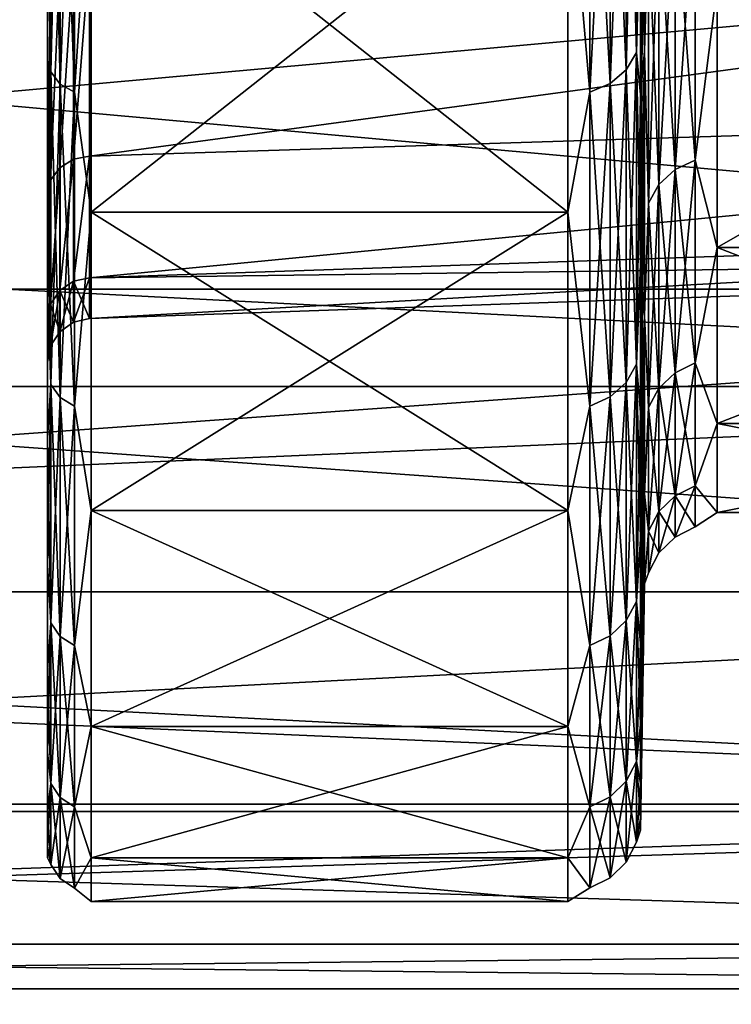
# Model space of a CAD drawing. Header units: metres. Extents: x 59 to 135, y -85 to 87.
# Tile 23 of 210: x 97.05 to 99.5, y -21.05 to -17.67. Entities that reach past the tile are written whole.
import ezdxf

# ---------------------------------------------------------------- set-up
doc = ezdxf.new("R2010")
doc.units = ezdxf.units.M
doc.layers.add('solid_21_404_502_XXX', color=7, linetype='CONTINUOUS')

msp = doc.modelspace()

# ---------------------------------------------------------------- linework, layer by layer
at = {"layer": 'solid_21_404_502_XXX'}
for points in [[(99.139984, -16.523031, -12.300941), (99.175987, -16.468044, -12.260004), (99.175987, -17.779991, -10.265284)], [(99.139984, -17.839359, 10.29956), (99.175987, -17.779991, 10.265284), (99.175987, -16.468044, 12.260004)], [(99.139984, -16.523031, 12.300941), (99.139984, -17.839359, 10.29956), (99.175987, -16.468044, 12.260004)], [(99.175987, -17.779991, -10.265284), (99.175987, -16.468044, -12.260004), (99.189285, -17.270189, -10.959996)], [(99.175987, -16.468044, 12.260004), (99.175987, -17.779991, 10.265284), (99.189285, -16.547928, 12.022773)], [(99.084732, -16.566544, -12.333335), (99.139984, -16.523031, -12.300941), (99.139984, -17.839359, -10.29956)], [(99.084732, -17.886339, 10.326683), (99.139984, -17.839359, 10.29956), (99.139984, -16.523031, 12.300941)], [(99.084732, -16.566544, 12.333335), (99.084732, -17.886339, 10.326683), (99.139984, -16.523031, 12.300941)], [(99.139984, -17.839359, -10.29956), (99.139984, -16.523031, -12.300941), (99.175987, -17.779991, -10.265284)], [(97.161369, -16.529589, 12.305822), (97.150002, -17.348888, 11.014459), (97.161369, -17.846439, 10.303647)], [(97.161369, -17.846439, -10.303647), (97.150002, -16.622854, -12.082316), (97.161369, -16.529589, -12.305822)], [(97.161369, -16.529589, -12.305822), (97.193893, -16.568676, -12.334923), (97.193893, -17.888641, -10.328012)], [(97.161369, -17.846439, -10.303647), (97.161369, -16.529589, -12.305822), (97.193893, -17.888641, -10.328012)], [(97.161369, -16.529589, 12.305822), (97.161369, -17.846439, 10.303647), (97.193893, -16.568676, 12.334923)], [(99.175987, -17.779991, 10.265284), (99.189285, -17.270189, 10.959996), (99.189285, -16.547928, 12.022773)], [(97.161369, -17.846439, 10.303647), (97.193893, -17.888641, 10.328012), (97.193893, -16.568676, 12.334923)], [(97.193893, -16.568676, -12.334923), (97.242599, -16.594791, -12.354364), (97.242599, -17.916838, -10.344291)], [(97.193893, -17.888641, -10.328012), (97.193893, -16.568676, -12.334923), (97.242599, -17.916838, -10.344291)], [(97.193893, -16.568676, 12.334923), (97.193893, -17.888641, 10.328012), (97.242599, -16.594791, 12.354364)], [(99.015526, -16.594408, -12.354078), (99.084732, -16.566544, -12.333335), (99.084732, -17.886339, -10.326683)], [(99.015526, -17.916424, 10.344051), (99.084732, -17.886339, 10.326683), (99.084732, -16.566544, 12.333335)], [(99.015526, -16.594408, 12.354078), (99.015526, -17.916424, 10.344051), (99.084732, -16.566544, 12.333335)], [(99.084732, -17.886339, -10.326683), (99.084732, -16.566544, -12.333335), (99.139984, -17.839359, -10.29956)], [(99.189285, -18.507662, 8.709044), (99.203407, -17.775904, 8.364705), (99.203407, -16.58736, 10.526659)], [(99.189285, -17.924295, 9.853965), (99.189285, -18.507662, 8.709044), (99.203407, -16.58736, 10.526659)], [(99.189285, -17.270189, 10.959996), (99.189285, -17.924295, 9.853965), (99.203407, -16.58736, 10.526659)], [(99.189285, -17.270189, -10.959996), (99.203407, -16.58736, -10.526659), (99.203407, -17.775904, -8.364705)], [(99.216705, -17.327873, 9.094369), (99.203407, -16.58736, 10.526659), (99.203407, -17.775904, 8.364705)], [(99.216705, -17.327873, -9.094369), (99.203407, -17.775904, -8.364705), (99.203407, -16.58736, -10.526659)], [(97.161369, -17.846439, -10.303647), (97.150002, -17.348888, -11.014459), (97.150002, -16.622854, -12.082316)], [(97.193893, -17.888641, 10.328012), (97.242599, -17.916838, 10.344291), (97.242599, -16.594791, 12.354364)], [(97.242599, -17.916838, -10.344291), (97.242599, -16.594791, -12.354364), (97.300003, -17.035767, -11.758941)], [(97.242599, -16.594791, 12.354364), (97.242599, -17.916838, 10.344291), (97.300003, -17.035767, 11.758941)], [(99.015526, -16.594408, 12.354078), (98.939323, -17.035767, 11.758941), (99.015526, -17.916424, 10.344051)], [(99.015526, -17.916424, -10.344051), (98.939323, -17.035767, -11.758941), (99.015526, -16.594408, -12.354078)], [(99.015526, -17.916424, -10.344051), (99.015526, -16.594408, -12.354078), (99.084732, -17.886339, -10.326683)], [(97.242599, -17.916838, -10.344291), (97.300003, -17.035767, -11.758941), (97.300003, -18.328939, -9.61977)], [(97.242599, -17.916838, 10.344291), (97.300003, -18.328939, 9.61977), (97.300003, -17.035767, 11.758941)], [(97.300003, -18.328939, 9.61977), (98.939323, -18.328939, 9.61977), (98.939323, -17.035767, 11.758941)], [(97.300003, -17.035767, 11.758941), (97.300003, -18.328939, 9.61977), (98.939323, -17.035767, 11.758941)], [(97.300003, -17.035767, -11.758941), (98.939323, -17.035767, -11.758941), (98.939323, -18.328939, -9.61977)], [(97.300003, -18.328939, -9.61977), (97.300003, -17.035767, -11.758941), (98.939323, -18.328939, -9.61977)], [(99.015526, -17.916424, 10.344051), (98.939323, -17.035767, 11.758941), (98.939323, -18.328939, 9.61977)], [(99.015526, -17.916424, -10.344051), (98.939323, -18.328939, -9.61977), (98.939323, -17.035767, -11.758941)], [(99.307961, -17.219139, -9.037302), (99.377167, -17.188381, -9.021158), (99.377167, -18.150438, -6.883554)], [(99.307961, -18.182919, 6.895872), (99.377167, -18.150438, 6.883554), (99.377167, -17.188381, 9.021158)], [(99.307961, -17.219139, 9.037302), (99.307961, -18.182919, 6.895872), (99.377167, -17.188381, 9.021158)], [(99.377167, -18.150438, -6.883554), (99.377167, -17.188381, -9.021158), (99.453369, -17.553644, -8.260118)], [(99.377167, -17.188381, 9.021158), (99.377167, -18.150438, 6.883554), (99.453369, -17.553644, 8.260118)], [(103.5, -17.215748, 15.251822), (70.300003, -17.215731, 15.251806), (70.300003, -18.928629, 13.065489)], [(103.5, -18.928629, -13.065489), (70.300003, -18.928629, -13.065489), (70.300003, -17.215731, -15.251806)], [(103.5, -17.215748, -15.251822), (103.5, -18.928629, -13.065489), (70.300003, -17.215731, -15.251806)], [(103.5, -18.928629, 13.065489), (103.5, -17.215748, 15.251822), (70.300003, -18.928629, 13.065489)], [(99.252708, -17.267174, -9.062511), (99.307961, -17.219139, -9.037302), (99.307961, -18.182919, -6.895872)], [(99.252708, -18.233641, 6.915108), (99.307961, -18.182919, 6.895872), (99.307961, -17.219139, 9.037302)], [(99.252708, -17.267174, 9.062511), (99.252708, -18.233641, 6.915108), (99.307961, -17.219139, 9.037302)], [(99.307961, -18.182919, -6.895872), (99.307961, -17.219139, -9.037302), (99.377167, -18.150438, -6.883554)], [(99.216705, -17.327873, -9.094369), (99.252708, -17.267174, -9.062511), (99.252708, -18.233641, -6.915108)], [(99.216705, -18.297739, 6.939417), (99.252708, -18.233641, 6.915108), (99.252708, -17.267174, 9.062511)], [(99.216705, -17.327873, 9.094369), (99.216705, -18.297739, 6.939417), (99.252708, -17.267174, 9.062511)], [(99.252708, -18.233641, -6.915108), (99.252708, -17.267174, -9.062511), (99.307961, -18.182919, -6.895872)], [(89.5, -18.594372, -9.75955), (104, -18.594372, -9.75955), (104, -17.282795, -11.929121)], [(89.5, -17.282795, -11.929121), (89.5, -18.594372, -9.75955), (104, -17.282795, -11.929121)], [(89.5, -17.282795, 11.929121), (104, -17.282795, 11.929121), (104, -18.594372, 9.75955)], [(89.5, -18.594372, 9.75955), (89.5, -17.282795, 11.929121), (104, -18.594372, 9.75955)], [(103.703323, -17.269327, 6.553916), (97.294762, -18.136253, 4.536216), (97.294762, -17.445744, 6.719149)], [(103.703323, -17.269327, 6.553916), (103.703323, -17.933739, 4.423176), (97.294762, -18.136253, 4.536216)], [(103.703323, -17.269329, -6.55391), (97.294762, -17.445745, -6.719144), (97.294762, -18.136255, -4.53621)], [(103.703323, -17.933741, -4.423169), (103.703323, -17.269329, -6.55391), (97.294762, -18.136255, -4.53621)], [(99.175987, -17.779991, -10.265284), (99.189285, -17.270189, -10.959996), (99.189285, -17.924295, -9.853965)], [(99.175987, -17.779991, 10.265284), (99.189285, -17.924295, 9.853965), (99.189285, -17.270189, 10.959996)], [(99.189285, -17.924295, -9.853965), (99.189285, -17.270189, -10.959996), (99.203407, -17.775904, -8.364705)], [(99.216705, -17.327873, 9.094369), (99.203407, -17.775904, 8.364705), (99.216705, -18.297739, 6.939417)], [(99.216705, -18.297739, -6.939417), (99.203407, -17.775904, -8.364705), (99.216705, -17.327873, -9.094369)], [(99.216705, -18.297739, -6.939417), (99.216705, -17.327873, -9.094369), (99.252708, -18.233641, -6.915108)], [(97.150002, -17.558281, 6.843628), (97.150002, -18.006601, 9.902764), (97.150002, -17.348888, 11.014459)], [(97.161369, -17.846439, 10.303647), (97.150002, -17.348888, 11.014459), (97.150002, -18.006601, 9.902764)], [(97.150002, -17.558821, -6.842244), (97.150002, -17.348888, -11.014459), (97.150002, -18.006601, -9.902764)], [(97.161369, -17.846439, -10.303647), (97.150002, -18.006601, -9.902764), (97.150002, -17.348888, -11.014459)], [(97.23909, -17.454416, 6.732329), (97.192131, -18.176291, 4.564338), (97.192131, -17.478878, 6.760146)], [(97.23909, -17.454416, 6.732329), (97.23909, -18.147215, 4.545269), (97.192131, -18.176291, 4.564338)], [(97.23909, -17.454418, -6.732322), (97.192131, -17.478882, -6.760138), (97.192131, -18.176292, -4.56433)], [(97.23909, -18.147217, -4.545261), (97.23909, -17.454418, -6.732322), (97.192131, -18.176292, -4.56433)], [(97.23909, -18.147215, 4.545269), (97.294762, -17.445744, 6.719149), (97.294762, -18.136253, 4.536216)], [(97.23909, -17.454416, 6.732329), (97.294762, -17.445744, 6.719149), (97.23909, -18.147215, 4.545269)], [(97.23909, -18.147217, -4.545261), (97.294762, -18.136255, -4.53621), (97.294762, -17.445745, -6.719144)], [(97.23909, -18.147217, -4.545261), (97.294762, -17.445745, -6.719144), (97.23909, -17.454418, -6.732322)], [(97.192131, -17.478878, 6.760146), (97.160919, -18.219189, 4.59079), (97.160919, -17.515451, 6.798757)], [(97.192131, -17.478878, 6.760146), (97.192131, -18.176291, 4.564338), (97.160919, -18.219189, 4.59079)], [(97.192131, -17.478882, -6.760138), (97.160919, -17.515444, -6.798776), (97.160919, -18.219183, -4.590809)], [(97.192131, -18.176292, -4.56433), (97.192131, -17.478882, -6.760138), (97.160919, -18.219183, -4.590809)], [(97.160919, -17.515444, -6.798776), (97.150002, -17.558821, -6.842244), (97.150002, -18.26965, -4.620347)], [(97.160919, -18.219183, -4.590809), (97.160919, -17.515444, -6.798776), (97.150002, -18.26965, -4.620347)], [(97.160919, -17.515451, 6.798757), (97.150002, -18.269295, 4.621754), (97.150002, -17.558281, 6.843628)], [(97.160919, -17.515451, 6.798757), (97.160919, -18.219189, 4.59079), (97.150002, -18.269295, 4.621754)], [(97.150002, -17.558281, 6.843628), (97.150002, -18.269295, 4.621754), (97.150002, -18.006601, 9.902764)], [(97.150002, -18.26965, -4.620347), (97.150002, -17.558821, -6.842244), (97.150002, -18.006601, -9.902764)], [(99.377167, -18.150438, -6.883554), (99.453369, -17.553644, -8.260118), (99.453369, -18.450497, -5.99493)], [(99.377167, -18.150438, 6.883554), (99.453369, -18.450497, 5.99493), (99.453369, -17.553644, 8.260118)], [(101.016632, -18.450497, -5.99493), (99.453369, -18.450497, -5.99493), (99.453369, -17.553644, -8.260118)], [(101.016632, -17.553644, -8.260118), (101.016632, -18.450497, -5.99493), (99.453369, -17.553644, -8.260118)], [(101.016632, -17.553644, 8.260118), (99.453369, -17.553644, 8.260118), (99.453369, -18.450497, 5.99493)], [(101.016632, -18.450497, 5.99493), (101.016632, -17.553644, 8.260118), (99.453369, -18.450497, 5.99493)], [(99.189285, -19.453255, 6.320746), (99.203407, -18.684111, 6.070836), (99.203407, -17.775904, 8.364705)], [(99.189285, -19.017986, 7.529753), (99.189285, -19.453255, 6.320746), (99.203407, -17.775904, 8.364705)], [(99.189285, -18.507662, 8.709044), (99.189285, -19.017986, 7.529753), (99.203407, -17.775904, 8.364705)], [(99.189285, -18.507662, -8.709044), (99.203407, -17.775904, -8.364705), (99.203407, -18.684111, -6.070836)], [(99.189285, -18.507662, -8.709044), (99.189285, -17.924295, -9.853965), (99.203407, -17.775904, -8.364705)], [(99.216705, -18.297739, 6.939417), (99.203407, -17.775904, 8.364705), (99.203407, -18.684111, 6.070836)], [(99.216705, -18.297739, -6.939417), (99.203407, -18.684111, -6.070836), (99.203407, -17.775904, -8.364705)], [(99.139984, -17.839359, -10.29956), (99.175987, -17.779991, -10.265284), (99.175987, -18.851498, -8.131742)], [(99.139984, -18.914442, 8.158894), (99.175987, -18.851498, 8.131742), (99.175987, -17.779991, 10.265284)], [(99.139984, -17.839359, 10.29956), (99.139984, -18.914442, 8.158894), (99.175987, -17.779991, 10.265284)], [(99.175987, -17.779991, -10.265284), (99.189285, -17.924295, -9.853965), (99.189285, -18.507662, -8.709044)], [(99.175987, -18.851498, -8.131742), (99.175987, -17.779991, -10.265284), (99.189285, -18.507662, -8.709044)], [(99.175987, -17.779991, 10.265284), (99.175987, -18.851498, 8.131742), (99.189285, -17.924295, 9.853965)], [(99.084732, -17.886339, -10.326683), (99.139984, -17.839359, -10.29956), (99.139984, -18.914442, -8.158894)], [(99.084732, -18.964252, 8.18038), (99.139984, -18.914442, 8.158894), (99.139984, -17.839359, 10.29956)], [(99.084732, -17.886339, 10.326683), (99.084732, -18.964252, 8.18038), (99.139984, -17.839359, 10.29956)], [(99.139984, -18.914442, -8.158894), (99.139984, -17.839359, -10.29956), (99.175987, -18.851498, -8.131742)], [(97.161369, -17.846439, 10.303647), (97.150002, -18.006601, 9.902764), (97.150002, -18.59304, 8.752178)], [(97.161369, -17.846439, 10.303647), (97.150002, -18.59304, 8.752178), (97.161369, -18.921949, 8.162132)], [(97.161369, -18.921949, -8.162132), (97.150002, -18.006601, -9.902764), (97.161369, -17.846439, -10.303647)], [(97.161369, -17.846439, -10.303647), (97.193893, -17.888641, -10.328012), (97.193893, -18.966694, -8.181434)], [(97.161369, -18.921949, -8.162132), (97.161369, -17.846439, -10.303647), (97.193893, -18.966694, -8.181434)], [(97.161369, -17.846439, 10.303647), (97.161369, -18.921949, 8.162132), (97.193893, -17.888641, 10.328012)], [(97.161369, -18.921949, 8.162132), (97.193893, -18.966694, 8.181434), (97.193893, -17.888641, 10.328012)], [(97.193893, -17.888641, -10.328012), (97.242599, -17.916838, -10.344291), (97.242599, -18.99659, -8.194328)], [(97.193893, -18.966694, -8.181434), (97.193893, -17.888641, -10.328012), (97.242599, -18.99659, -8.194328)], [(97.193893, -17.888641, 10.328012), (97.193893, -18.966694, 8.181434), (97.242599, -17.916838, 10.344291)], [(99.015526, -17.916424, -10.344051), (99.084732, -17.886339, -10.326683), (99.084732, -18.964252, -8.18038)], [(99.015526, -18.996149, 8.194139), (99.084732, -18.964252, 8.18038), (99.084732, -17.886339, 10.326683)], [(99.015526, -17.916424, 10.344051), (99.015526, -18.996149, 8.194139), (99.084732, -17.886339, 10.326683)], [(99.084732, -18.964252, -8.18038), (99.084732, -17.886339, -10.326683), (99.139984, -18.914442, -8.158894)], [(97.193893, -18.966694, 8.181434), (97.242599, -18.99659, 8.194328), (97.242599, -17.916838, 10.344291)], [(97.242599, -18.99659, -8.194328), (97.242599, -17.916838, -10.344291), (97.300003, -18.328939, -9.61977)], [(97.242599, -17.916838, 10.344291), (97.242599, -18.99659, 8.194328), (97.300003, -18.328939, 9.61977)], [(103.703323, -17.933739, 4.423176), (97.294762, -18.554747, 2.285247), (97.294762, -18.136253, 4.536216)], [(103.703323, -17.933739, 4.423176), (103.703323, -18.336308, 2.227854), (97.294762, -18.554747, 2.285247)], [(103.703323, -17.933741, -4.423169), (97.294762, -18.136255, -4.53621), (97.294762, -18.554747, -2.285241)], [(103.703323, -18.336308, -2.227846), (103.703323, -17.933741, -4.423169), (97.294762, -18.554747, -2.285241)], [(99.015526, -17.916424, 10.344051), (98.939323, -18.328939, 9.61977), (99.015526, -18.996149, 8.194139)], [(99.015526, -18.996149, -8.194139), (98.939323, -18.328939, -9.61977), (99.015526, -17.916424, -10.344051)], [(99.015526, -18.996149, -8.194139), (99.015526, -17.916424, -10.344051), (99.084732, -18.964252, -8.18038)], [(99.175987, -18.851498, 8.131742), (99.189285, -18.507662, 8.709044), (99.189285, -17.924295, 9.853965)], [(97.150002, -18.269295, 4.621754), (97.150002, -18.59304, 8.752178), (97.150002, -18.006601, 9.902764)], [(97.150002, -18.26965, -4.620347), (97.150002, -18.006601, -9.902764), (97.150002, -18.59304, -8.752178)], [(97.161369, -18.921949, -8.162132), (97.150002, -18.59304, -8.752178), (97.150002, -18.006601, -9.902764)], [(97.23909, -18.147215, 4.545269), (97.192131, -18.599001, 2.299548), (97.192131, -18.176291, 4.564338)], [(97.23909, -18.147215, 4.545269), (97.23909, -18.567106, 2.289854), (97.192131, -18.599001, 2.299548)], [(97.23909, -18.147217, -4.545261), (97.192131, -18.176292, -4.56433), (97.192131, -18.599001, -2.29954)], [(97.23909, -18.567108, -2.289847), (97.23909, -18.147217, -4.545261), (97.192131, -18.599001, -2.29954)], [(97.23909, -18.567106, 2.289854), (97.294762, -18.136253, 4.536216), (97.294762, -18.554747, 2.285247)], [(97.23909, -18.147215, 4.545269), (97.294762, -18.136253, 4.536216), (97.23909, -18.567106, 2.289854)], [(97.23909, -18.567108, -2.289847), (97.294762, -18.554747, -2.285241), (97.294762, -18.136255, -4.53621)], [(97.23909, -18.567108, -2.289847), (97.294762, -18.136255, -4.53621), (97.23909, -18.147217, -4.545261)], [(97.192131, -18.176291, 4.564338), (97.160919, -18.645758, 2.312983), (97.160919, -18.219189, 4.59079)], [(97.192131, -18.176291, 4.564338), (97.192131, -18.599001, 2.299548), (97.160919, -18.645758, 2.312983)], [(97.192131, -18.176292, -4.56433), (97.160919, -18.219183, -4.590809), (97.160919, -18.645754, -2.313004)], [(97.192131, -18.599001, -2.29954), (97.192131, -18.176292, -4.56433), (97.160919, -18.645754, -2.313004)], [(99.307961, -18.182919, -6.895872), (99.377167, -18.150438, -6.883554), (99.377167, -18.847822, -4.645571)], [(99.307961, -18.88155, 4.653884), (99.377167, -18.847822, 4.645571), (99.377167, -18.150438, 6.883554)], [(99.307961, -18.182919, 6.895872), (99.307961, -18.88155, 4.653884), (99.377167, -18.150438, 6.883554)], [(99.377167, -18.847822, -4.645571), (99.377167, -18.150438, -6.883554), (99.453369, -18.450497, -5.99493)], [(99.377167, -18.150438, 6.883554), (99.377167, -18.847822, 4.645571), (99.453369, -18.450497, 5.99493)], [(99.252708, -18.233641, -6.915108), (99.307961, -18.182919, -6.895872), (99.307961, -18.88155, -4.653884)], [(99.252708, -18.934221, 4.666866), (99.307961, -18.88155, 4.653884), (99.307961, -18.182919, 6.895872)], [(99.252708, -18.233641, 6.915108), (99.252708, -18.934221, 4.666866), (99.307961, -18.182919, 6.895872)], [(99.307961, -18.88155, -4.653884), (99.307961, -18.182919, -6.895872), (99.377167, -18.847822, -4.645571)], [(97.160919, -18.219183, -4.590809), (97.150002, -18.26965, -4.620347), (97.150002, -18.70055, -2.327648)], [(97.160919, -18.645754, -2.313004), (97.160919, -18.219183, -4.590809), (97.150002, -18.70055, -2.327648)], [(97.160919, -18.219189, 4.59079), (97.150002, -18.700371, 2.329091), (97.150002, -18.269295, 4.621754)], [(97.160919, -18.219189, 4.59079), (97.160919, -18.645758, 2.312983), (97.150002, -18.700371, 2.329091)], [(99.216705, -18.297739, -6.939417), (99.252708, -18.233641, -6.915108), (99.252708, -18.934221, -4.666866)], [(99.216705, -19.000782, 4.683272), (99.252708, -18.934221, 4.666866), (99.252708, -18.233641, 6.915108)], [(99.216705, -18.297739, 6.939417), (99.216705, -19.000782, 4.683272), (99.252708, -18.233641, 6.915108)], [(99.252708, -18.934221, -4.666866), (99.252708, -18.233641, -6.915108), (99.307961, -18.88155, -4.653884)], [(97.150002, -18.269295, 4.621754), (97.150002, -18.700371, 2.329091), (97.150002, -18.59304, 8.752178)], [(97.150002, -18.70055, -2.327648), (97.150002, -18.26965, -4.620347), (97.150002, -18.59304, -8.752178)], [(99.216705, -18.297739, 6.939417), (99.203407, -18.684111, 6.070836), (99.216705, -19.000782, 4.683272)], [(99.216705, -19.000782, -4.683272), (99.203407, -18.684111, -6.070836), (99.216705, -18.297739, -6.939417)], [(99.216705, -19.000782, -4.683272), (99.216705, -18.297739, -6.939417), (99.252708, -18.934221, -4.666866)], [(97.242599, -18.99659, -8.194328), (97.300003, -18.328939, -9.61977), (97.300003, -19.354836, -7.340321)], [(97.242599, -18.99659, 8.194328), (97.300003, -19.354836, 7.340321), (97.300003, -18.328939, 9.61977)], [(103.703323, -18.336308, 2.227854), (103.703323, -18.471153, 0.000004), (97.294762, -18.554747, 2.285247)], [(103.703323, -18.336308, -2.227846), (97.294762, -18.554747, -2.285241), (97.294762, -18.694944, 0.000003)], [(103.703323, -18.471153, 0.000004), (103.703323, -18.336308, -2.227846), (97.294762, -18.694944, 0.000003)], [(97.300003, -19.354836, 7.340321), (98.939323, -19.354836, 7.340321), (98.939323, -18.328939, 9.61977)], [(97.300003, -18.328939, 9.61977), (97.300003, -19.354836, 7.340321), (98.939323, -18.328939, 9.61977)], [(97.300003, -18.328939, -9.61977), (98.939323, -18.328939, -9.61977), (98.939323, -19.354836, -7.340321)], [(97.300003, -19.354836, -7.340321), (97.300003, -18.328939, -9.61977), (98.939323, -19.354836, -7.340321)], [(99.015526, -18.996149, 8.194139), (98.939323, -18.328939, 9.61977), (98.939323, -19.354836, 7.340321)], [(99.015526, -18.996149, -8.194139), (98.939323, -19.354836, -7.340321), (98.939323, -18.328939, -9.61977)], [(99.377167, -18.847822, -4.645571), (99.453369, -18.450497, -5.99493), (99.453369, -19.056374, -3.635197)], [(99.377167, -18.847822, 4.645571), (99.453369, -19.056374, 3.635197), (99.453369, -18.450497, 5.99493)], [(101.016632, -19.056374, -3.635197), (99.453369, -19.056374, -3.635197), (99.453369, -18.450497, -5.99493)], [(101.016632, -18.450497, -5.99493), (101.016632, -19.056374, -3.635197), (99.453369, -18.450497, -5.99493)], [(101.016632, -18.450497, 5.99493), (99.453369, -18.450497, 5.99493), (99.453369, -19.056374, 3.635197)], [(101.016632, -19.056374, 3.635197), (101.016632, -18.450497, 5.99493), (99.453369, -19.056374, 3.635197)], [(103.703323, -18.471153, 0.000004), (97.294762, -18.694944, 0.000003), (97.294762, -18.554747, 2.285247)], [(99.175987, -18.851498, -8.131742), (99.189285, -18.507662, -8.709044), (99.189285, -19.017986, -7.529753)], [(99.175987, -18.851498, 8.131742), (99.189285, -19.017986, 7.529753), (99.189285, -18.507662, 8.709044)], [(99.189285, -19.017986, -7.529753), (99.189285, -18.507662, -8.709044), (99.203407, -18.684111, -6.070836)], [(97.23909, -18.567106, 2.289854), (97.294762, -18.554747, 2.285247), (97.294762, -18.694944, 0.000003)], [(97.23909, -18.707775, 0.000004), (97.294762, -18.694944, 0.000003), (97.294762, -18.554747, -2.285241)], [(97.23909, -18.707775, 0.000004), (97.294762, -18.554747, -2.285241), (97.23909, -18.567108, -2.289847)], [(97.23909, -18.567106, 2.289854), (97.23909, -18.707775, 0.000004), (97.192131, -18.599001, 2.299548)], [(97.23909, -18.567108, -2.289847), (97.192131, -18.599001, -2.29954), (97.192131, -18.740618, 0.000004)], [(97.23909, -18.707775, 0.000004), (97.23909, -18.567108, -2.289847), (97.192131, -18.740618, 0.000004)], [(97.23909, -18.567106, 2.289854), (97.294762, -18.694944, 0.000003), (97.23909, -18.707775, 0.000004)], [(89.5, -19.635345, -7.446674), (104, -19.635345, -7.446674), (104, -18.594372, -9.75955)], [(89.5, -18.594372, -9.75955), (89.5, -19.635345, -7.446674), (104, -18.594372, -9.75955)], [(89.5, -18.594372, 9.75955), (104, -18.594372, 9.75955), (104, -19.635345, 7.446674)], [(89.5, -19.635345, 7.446674), (89.5, -18.594372, 9.75955), (104, -19.635345, 7.446674)], [(97.150002, -19.105972, -7.567258), (97.150002, -19.105972, 7.567258), (97.150002, -18.59304, 8.752178)], [(97.161369, -18.921949, 8.162132), (97.150002, -18.59304, 8.752178), (97.150002, -19.105972, 7.567258)], [(97.150002, -18.844833, 0.000727), (97.150002, -19.105972, -7.567258), (97.150002, -18.59304, 8.752178)], [(97.150002, -18.700371, 2.329091), (97.150002, -18.844833, 0.000727), (97.150002, -18.59304, 8.752178)], [(97.150002, -18.70055, -2.327648), (97.150002, -18.59304, -8.752178), (97.150002, -19.105972, -7.567258)], [(97.161369, -18.921949, -8.162132), (97.150002, -19.105972, -7.567258), (97.150002, -18.59304, -8.752178)], [(97.192131, -18.599001, -2.29954), (97.160919, -18.645754, -2.313004), (97.160919, -18.788671, -0.00001)], [(97.192131, -18.740618, 0.000004), (97.192131, -18.599001, -2.29954), (97.160919, -18.788671, -0.00001)], [(97.192131, -18.599001, 2.299548), (97.192131, -18.740618, 0.000004), (97.160919, -18.645758, 2.312983)], [(97.23909, -18.707775, 0.000004), (97.192131, -18.740618, 0.000004), (97.192131, -18.599001, 2.299548)], [(97.160919, -18.645754, -2.313004), (97.150002, -18.70055, -2.327648), (97.150002, -18.844833, 0.000727)], [(97.160919, -18.788671, -0.00001), (97.160919, -18.645754, -2.313004), (97.150002, -18.844833, 0.000727)], [(97.160919, -18.645758, 2.312983), (97.150002, -18.844833, 0.000727), (97.150002, -18.700371, 2.329091)], [(97.160919, -18.645758, 2.312983), (97.160919, -18.788671, -0.00001), (97.150002, -18.844833, 0.000727)], [(97.192131, -18.740618, 0.000004), (97.160919, -18.788671, -0.00001), (97.160919, -18.645758, 2.312983)], [(99.189285, -20.09206, 3.832765), (99.203407, -19.297659, 3.681225), (99.203407, -18.684111, 6.070836)], [(99.189285, -19.811752, 5.086793), (99.189285, -20.09206, 3.832765), (99.203407, -18.684111, 6.070836)], [(99.189285, -19.453255, 6.320746), (99.189285, -19.811752, 5.086793), (99.203407, -18.684111, 6.070836)], [(99.189285, -19.453255, -6.320746), (99.203407, -18.684111, -6.070836), (99.203407, -19.297659, -3.681225)], [(99.189285, -19.453255, -6.320746), (99.189285, -19.017986, -7.529753), (99.203407, -18.684111, -6.070836)], [(99.216705, -19.000782, 4.683272), (99.203407, -18.684111, 6.070836), (99.203407, -19.297659, 3.681225)], [(99.216705, -19.000782, -4.683272), (99.203407, -19.297659, -3.681225), (99.203407, -18.684111, -6.070836)], [(97.150002, -18.844833, 0.000727), (97.150002, -18.70055, -2.327648), (97.150002, -19.105972, -7.567258)], [(99.139984, -18.914442, -8.158894), (99.175987, -18.851498, -8.131742), (99.175987, -19.668068, -5.888233)], [(99.139984, -19.73374, 5.907894), (99.175987, -19.668068, 5.888233), (99.175987, -18.851498, 8.131742)], [(99.139984, -18.914442, 8.158894), (99.139984, -19.73374, 5.907894), (99.175987, -18.851498, 8.131742)], [(99.175987, -18.851498, -8.131742), (99.189285, -19.017986, -7.529753), (99.189285, -19.453255, -6.320746)], [(99.175987, -19.668068, -5.888233), (99.175987, -18.851498, -8.131742), (99.189285, -19.453255, -6.320746)], [(99.175987, -18.851498, 8.131742), (99.175987, -19.668068, 5.888233), (99.189285, -19.017986, 7.529753)], [(99.307961, -18.88155, -4.653884), (99.377167, -18.847822, -4.645571), (99.377167, -19.270363, -2.339846)], [(99.307961, -19.304846, 2.344033), (99.377167, -19.270363, 2.339846), (99.377167, -18.847822, 4.645571)], [(99.307961, -18.88155, 4.653884), (99.307961, -19.304846, 2.344033), (99.377167, -18.847822, 4.645571)], [(99.377167, -19.270363, -2.339846), (99.377167, -18.847822, -4.645571), (99.453369, -19.056374, -3.635197)], [(99.377167, -18.847822, 4.645571), (99.377167, -19.270363, 2.339846), (99.453369, -19.056374, 3.635197)], [(99.252708, -18.934221, -4.666866), (99.307961, -18.88155, -4.653884), (99.307961, -19.304846, -2.344033)], [(99.252708, -19.358698, 2.350571), (99.307961, -19.304846, 2.344033), (99.307961, -18.88155, 4.653884)], [(99.252708, -18.934221, 4.666866), (99.252708, -19.358698, 2.350571), (99.307961, -18.88155, 4.653884)], [(99.307961, -19.304846, -2.344033), (99.307961, -18.88155, -4.653884), (99.377167, -19.270363, -2.339846)], [(97.161369, -18.921949, 8.162132), (97.150002, -19.105972, 7.567258), (97.150002, -19.54352, 6.352395)], [(97.161369, -18.921949, 8.162132), (97.150002, -19.54352, 6.352395), (97.161369, -19.741571, 5.910238)], [(97.161369, -19.741571, -5.910238), (97.150002, -19.105972, -7.567258), (97.161369, -18.921949, -8.162132)], [(97.161369, -18.921949, -8.162132), (97.193893, -18.966694, -8.181434), (97.193893, -19.788254, -5.924214)], [(97.161369, -19.741571, -5.910238), (97.161369, -18.921949, -8.162132), (97.193893, -19.788254, -5.924214)], [(97.161369, -18.921949, 8.162132), (97.161369, -19.741571, 5.910238), (97.193893, -18.966694, 8.181434)], [(99.084732, -18.964252, -8.18038), (99.139984, -18.914442, -8.158894), (99.139984, -19.73374, -5.907894)], [(99.084732, -19.785707, 5.923452), (99.139984, -19.73374, 5.907894), (99.139984, -18.914442, 8.158894)], [(99.084732, -18.964252, 8.18038), (99.084732, -19.785707, 5.923452), (99.139984, -18.914442, 8.158894)], [(99.139984, -19.73374, -5.907894), (99.139984, -18.914442, -8.158894), (99.175987, -19.668068, -5.888233)], [(103.5, -18.928629, 13.065489), (70.300003, -18.928629, 13.065489), (70.300003, -20.365469, 10.688622)], [(103.5, -20.365488, 10.688633), (103.5, -18.928629, 13.065489), (70.300003, -20.365469, 10.688622)], [(103.5, -20.365488, -10.688633), (70.300003, -20.365469, -10.688622), (70.300003, -18.928629, -13.065489)], [(103.5, -18.928629, -13.065489), (103.5, -20.365488, -10.688633), (70.300003, -18.928629, -13.065489)], [(99.216705, -19.000782, -4.683272), (99.252708, -18.934221, -4.666866), (99.252708, -19.358698, -2.350571)], [(99.216705, -19.42675, 2.358835), (99.252708, -19.358698, 2.350571), (99.252708, -18.934221, 4.666866)], [(99.216705, -19.000782, 4.683272), (99.216705, -19.42675, 2.358835), (99.252708, -18.934221, 4.666866)], [(99.252708, -19.358698, -2.350571), (99.252708, -18.934221, -4.666866), (99.307961, -19.304846, -2.344033)], [(97.161369, -19.741571, 5.910238), (97.193893, -19.788254, 5.924214), (97.193893, -18.966694, 8.181434)], [(97.193893, -18.966694, -8.181434), (97.242599, -18.99659, -8.194328), (97.242599, -19.819445, -5.933552)], [(97.193893, -19.788254, -5.924214), (97.193893, -18.966694, -8.181434), (97.242599, -19.819445, -5.933552)], [(97.193893, -18.966694, 8.181434), (97.193893, -19.788254, 5.924214), (97.242599, -18.99659, 8.194328)], [(99.015526, -18.996149, -8.194139), (99.084732, -18.964252, -8.18038), (99.084732, -19.785707, -5.923452)], [(99.015526, -19.818987, 5.933415), (99.084732, -19.785707, 5.923452), (99.084732, -18.964252, 8.18038)], [(99.015526, -18.996149, 8.194139), (99.015526, -19.818987, 5.933415), (99.084732, -18.964252, 8.18038)], [(99.084732, -19.785707, -5.923452), (99.084732, -18.964252, -8.18038), (99.139984, -19.73374, -5.907894)], [(97.193893, -19.788254, 5.924214), (97.242599, -19.819445, 5.933552), (97.242599, -18.99659, 8.194328)], [(97.242599, -19.819445, -5.933552), (97.242599, -18.99659, -8.194328), (97.300003, -19.354836, -7.340321)], [(97.242599, -18.99659, 8.194328), (97.242599, -19.819445, 5.933552), (97.300003, -19.354836, 7.340321)], [(99.015526, -18.996149, 8.194139), (98.939323, -19.354836, 7.340321), (99.015526, -19.818987, 5.933415)], [(99.015526, -19.818987, -5.933415), (98.939323, -19.354836, -7.340321), (99.015526, -18.996149, -8.194139)], [(99.015526, -19.818987, -5.933415), (99.015526, -18.996149, -8.194139), (99.084732, -19.785707, -5.923452)], [(99.175987, -19.668068, 5.888233), (99.189285, -19.453255, 6.320746), (99.189285, -19.017986, 7.529753)], [(99.216705, -19.000782, 4.683272), (99.203407, -19.297659, 3.681225), (99.216705, -19.42675, 2.358835)], [(99.216705, -19.42675, -2.358835), (99.203407, -19.297659, -3.681225), (99.216705, -19.000782, -4.683272)], [(99.216705, -19.42675, -2.358835), (99.216705, -19.000782, -4.683272), (99.252708, -19.358698, -2.350571)], [(99.377167, -19.270363, -2.339846), (99.453369, -19.056374, -3.635197), (99.453369, -19.361719, -1.218136)], [(99.377167, -19.270363, 2.339846), (99.453369, -19.361719, 1.218136), (99.453369, -19.056374, 3.635197)], [(101.016632, -19.361719, -1.218136), (99.453369, -19.361719, -1.218136), (99.453369, -19.056374, -3.635197)], [(101.016632, -19.056374, -3.635197), (101.016632, -19.361719, -1.218136), (99.453369, -19.056374, -3.635197)], [(101.016632, -19.056374, 3.635197), (99.453369, -19.056374, 3.635197), (99.453369, -19.361719, 1.218136)], [(101.016632, -19.361719, 1.218136), (101.016632, -19.056374, 3.635197), (99.453369, -19.361719, 1.218136)], [(97.150002, -19.54352, -6.352395), (97.150002, -19.54352, 6.352395), (97.150002, -19.105972, 7.567258)], [(97.150002, -19.105972, -7.567258), (97.150002, -19.54352, -6.352395), (97.150002, -19.105972, 7.567258)], [(97.161369, -19.741571, -5.910238), (97.150002, -19.54352, -6.352395), (97.150002, -19.105972, -7.567258)], [(99.189285, -20.414001, 1.28434), (99.203407, -19.606871, 1.23356), (99.203407, -19.297659, 3.681225)], [(99.189285, -20.293074, 2.563612), (99.189285, -20.414001, 1.28434), (99.203407, -19.297659, 3.681225)], [(99.189285, -20.09206, 3.832765), (99.189285, -20.293074, 2.563612), (99.203407, -19.297659, 3.681225)], [(99.189285, -20.09206, -3.832765), (99.203407, -19.297659, -3.681225), (99.203407, -19.606871, -1.23356)], [(99.189285, -19.811752, -5.086793), (99.189285, -19.453255, -6.320746), (99.203407, -19.297659, -3.681225)], [(99.189285, -20.09206, -3.832765), (99.189285, -19.811752, -5.086793), (99.203407, -19.297659, -3.681225)], [(99.216705, -19.42675, 2.358835), (99.203407, -19.297659, 3.681225), (99.203407, -19.606871, 1.23356)], [(99.216705, -19.42675, -2.358835), (99.203407, -19.606871, -1.23356), (99.203407, -19.297659, -3.681225)], [(99.307961, -19.304846, -2.344033), (99.377167, -19.270363, -2.339846), (99.377167, -19.411896)], [(99.307961, -19.446634), (99.377167, -19.411896), (99.377167, -19.270363, 2.339846)], [(99.307961, -19.304846, 2.344033), (99.307961, -19.446634), (99.377167, -19.270363, 2.339846)], [(99.377167, -19.411896), (99.377167, -19.270363, -2.339846), (99.453369, -19.361719, -1.218136)], [(99.377167, -19.270363, 2.339846), (99.377167, -19.411896), (99.453369, -19.361719, 1.218136)], [(99.252708, -19.358698, -2.350571), (99.307961, -19.304846, -2.344033), (99.307961, -19.446634)], [(99.252708, -19.500881), (99.307961, -19.446634), (99.307961, -19.304846, 2.344033)], [(99.252708, -19.358698, 2.350571), (99.252708, -19.500881), (99.307961, -19.304846, 2.344033)], [(99.307961, -19.446634), (99.307961, -19.304846, -2.344033), (99.377167, -19.411896)], [(97.242599, -19.819445, -5.933552), (97.300003, -19.354836, -7.340321), (97.300003, -20.098495, -4.953834)], [(97.242599, -19.819445, 5.933552), (97.300003, -20.098495, 4.953834), (97.300003, -19.354836, 7.340321)], [(97.300003, -20.098495, 4.953834), (98.939323, -20.098495, 4.953834), (98.939323, -19.354836, 7.340321)], [(97.300003, -19.354836, 7.340321), (97.300003, -20.098495, 4.953834), (98.939323, -19.354836, 7.340321)], [(97.300003, -19.354836, -7.340321), (98.939323, -19.354836, -7.340321), (98.939323, -20.098495, -4.953834)], [(97.300003, -20.098495, -4.953834), (97.300003, -19.354836, -7.340321), (98.939323, -20.098495, -4.953834)], [(99.015526, -19.818987, 5.933415), (98.939323, -19.354836, 7.340321), (98.939323, -20.098495, 4.953834)], [(99.015526, -19.818987, -5.933415), (98.939323, -20.098495, -4.953834), (98.939323, -19.354836, -7.340321)], [(99.216705, -19.42675, -2.358835), (99.252708, -19.358698, -2.350571), (99.252708, -19.500881)], [(99.216705, -19.569433), (99.252708, -19.500881), (99.252708, -19.358698, 2.350571)], [(99.216705, -19.42675, 2.358835), (99.216705, -19.569433), (99.252708, -19.358698, 2.350571)], [(99.252708, -19.500881), (99.252708, -19.358698, -2.350571), (99.307961, -19.446634)], [(99.377167, -19.411896), (99.453369, -19.361719, -1.218136), (99.453369, -19.361719, 1.218136)], [(101.016632, -19.361719, 1.218136), (99.453369, -19.361719, 1.218136), (99.453369, -19.361719, -1.218136)], [(101.016632, -19.361719, -1.218136), (101.016632, -19.361719, 1.218136), (99.453369, -19.361719, -1.218136)], [(99.216705, -19.42675, 2.358835), (99.203407, -19.606871, 1.23356), (99.216705, -19.569433)], [(99.216705, -19.569433), (99.203407, -19.606871, -1.23356), (99.216705, -19.42675, -2.358835)], [(99.216705, -19.569433), (99.216705, -19.42675, -2.358835), (99.252708, -19.500881)], [(99.175987, -19.668068, -5.888233), (99.189285, -19.453255, -6.320746), (99.189285, -19.811752, -5.086793)], [(99.175987, -19.668068, 5.888233), (99.189285, -19.811752, 5.086793), (99.189285, -19.453255, 6.320746)], [(97.150002, -19.903999, -5.112076), (97.150002, -19.903999, 5.112076), (97.150002, -19.54352, 6.352395)], [(97.161369, -19.741571, 5.910238), (97.150002, -19.54352, 6.352395), (97.150002, -19.903999, 5.112076)], [(97.150002, -19.54352, -6.352395), (97.150002, -19.903999, -5.112076), (97.150002, -19.54352, 6.352395)], [(97.161369, -19.741571, -5.910238), (97.150002, -19.903999, -5.112076), (97.150002, -19.54352, -6.352395)], [(99.216705, -19.569433), (99.203407, -19.606871, 1.23356), (99.203407, -19.606871, -1.23356)], [(89.5, -20.389814, -5.025488), (104, -20.389814, -5.025488), (104, -19.635345, -7.446674)], [(89.5, -19.635345, -7.446674), (89.5, -20.389814, -5.025488), (104, -19.635345, -7.446674)], [(89.5, -19.635345, 7.446674), (104, -19.635345, 7.446674), (104, -20.389814, 5.025488)], [(89.5, -20.389814, 5.025488), (89.5, -19.635345, 7.446674), (104, -20.389814, 5.025488)], [(99.189285, -20.414001, -1.28434), (99.203407, -19.606871, -1.23356), (99.203407, -19.606871, 1.23356)], [(99.189285, -20.454363), (99.189285, -20.414001, -1.28434), (99.203407, -19.606871, 1.23356)], [(99.189285, -20.414001, 1.28434), (99.189285, -20.454363), (99.203407, -19.606871, 1.23356)], [(99.189285, -20.293074, -2.563612), (99.189285, -20.09206, -3.832765), (99.203407, -19.606871, -1.23356)], [(99.189285, -20.414001, -1.28434), (99.189285, -20.293074, -2.563612), (99.203407, -19.606871, -1.23356)], [(99.139984, -19.73374, -5.907894), (99.175987, -19.668068, -5.888233), (99.175987, -20.21866, -3.565095)], [(99.139984, -20.286171, 3.576999), (99.175987, -20.21866, 3.565095), (99.175987, -19.668068, 5.888233)], [(99.139984, -19.73374, 5.907894), (99.139984, -20.286171, 3.576999), (99.175987, -19.668068, 5.888233)], [(99.175987, -19.668068, -5.888233), (99.189285, -19.811752, -5.086793), (99.189285, -20.09206, -3.832765)], [(99.175987, -20.21866, -3.565095), (99.175987, -19.668068, -5.888233), (99.189285, -20.09206, -3.832765)], [(99.175987, -19.668068, 5.888233), (99.175987, -20.21866, 3.565095), (99.189285, -19.811752, 5.086793)], [(99.084732, -19.785707, -5.923452), (99.139984, -19.73374, -5.907894), (99.139984, -20.286171, -3.576999)], [(99.084732, -20.339594, 3.586419), (99.139984, -20.286171, 3.576999), (99.139984, -19.73374, 5.907894)], [(99.084732, -19.785707, 5.923452), (99.084732, -20.339594, 3.586419), (99.139984, -19.73374, 5.907894)], [(99.139984, -20.286171, -3.576999), (99.139984, -19.73374, -5.907894), (99.175987, -20.21866, -3.565095)], [(97.161369, -19.741571, 5.910238), (97.150002, -19.903999, 5.112076), (97.150002, -20.185793, 3.851705)], [(97.161369, -19.741571, 5.910238), (97.150002, -20.185793, 3.851705), (97.161369, -20.294222, 3.578419)], [(97.161369, -20.294222, -3.578419), (97.150002, -19.903999, -5.112076), (97.161369, -19.741571, -5.910238)], [(97.161369, -19.741571, -5.910238), (97.193893, -19.788254, -5.924214), (97.193893, -20.342213, -3.586881)], [(97.161369, -20.294222, -3.578419), (97.161369, -19.741571, -5.910238), (97.193893, -20.342213, -3.586881)], [(97.161369, -19.741571, 5.910238), (97.161369, -20.294222, 3.578419), (97.193893, -19.788254, 5.924214)], [(97.161369, -20.294222, 3.578419), (97.193893, -20.342213, 3.586881), (97.193893, -19.788254, 5.924214)], [(97.193893, -19.788254, -5.924214), (97.242599, -19.819445, -5.933552), (97.242599, -20.374275, -3.592535)], [(97.193893, -20.342213, -3.586881), (97.193893, -19.788254, -5.924214), (97.242599, -20.374275, -3.592535)], [(97.193893, -19.788254, 5.924214), (97.193893, -20.342213, 3.586881), (97.242599, -19.819445, 5.933552)], [(99.015526, -19.818987, -5.933415), (99.084732, -19.785707, -5.923452), (99.084732, -20.339594, -3.586419)], [(99.015526, -20.373804, 3.592452), (99.084732, -20.339594, 3.586419), (99.084732, -19.785707, 5.923452)], [(99.015526, -19.818987, 5.933415), (99.015526, -20.373804, 3.592452), (99.084732, -19.785707, 5.923452)], [(99.084732, -20.339594, -3.586419), (99.084732, -19.785707, -5.923452), (99.139984, -20.286171, -3.576999)], [(97.193893, -20.342213, 3.586881), (97.242599, -20.374275, 3.592535), (97.242599, -19.819445, 5.933552)], [(97.242599, -20.374275, -3.592535), (97.242599, -19.819445, -5.933552), (97.300003, -20.098495, -4.953834)], [(97.242599, -19.819445, 5.933552), (97.242599, -20.374275, 3.592535), (97.300003, -20.098495, 4.953834)], [(99.015526, -19.818987, 5.933415), (98.939323, -20.098495, 4.953834), (99.015526, -20.373804, 3.592452)], [(99.015526, -20.373804, -3.592452), (98.939323, -20.098495, -4.953834), (99.015526, -19.818987, -5.933415)], [(99.015526, -20.373804, -3.592452), (99.015526, -19.818987, -5.933415), (99.084732, -20.339594, -3.586419)], [(99.175987, -20.21866, 3.565095), (99.189285, -20.09206, 3.832765), (99.189285, -19.811752, 5.086793)], [(97.150002, -20.185793, -3.851705), (97.150002, -20.185793, 3.851705), (97.150002, -19.903999, 5.112076)], [(97.150002, -19.903999, -5.112076), (97.150002, -20.185793, -3.851705), (97.150002, -19.903999, 5.112076)], [(97.161369, -20.294222, -3.578419), (97.150002, -20.185793, -3.851705), (97.150002, -19.903999, -5.112076)], [(97.242599, -20.374275, -3.592535), (97.300003, -20.098495, -4.953834), (97.300003, -20.549074, -2.495109)], [(97.242599, -20.374275, 3.592535), (97.300003, -20.549074, 2.495109), (97.300003, -20.098495, 4.953834)], [(97.300003, -20.549074, 2.495109), (98.939323, -20.549074, 2.495109), (98.939323, -20.098495, 4.953834)], [(97.300003, -20.098495, 4.953834), (97.300003, -20.549074, 2.495109), (98.939323, -20.098495, 4.953834)], [(97.300003, -20.098495, -4.953834), (98.939323, -20.098495, -4.953834), (98.939323, -20.549074, -2.495109)], [(97.300003, -20.549074, -2.495109), (97.300003, -20.098495, -4.953834), (98.939323, -20.549074, -2.495109)], [(99.015526, -20.373804, 3.592452), (98.939323, -20.098495, 4.953834), (98.939323, -20.549074, 2.495109)], [(99.015526, -20.373804, -3.592452), (98.939323, -20.549074, -2.495109), (98.939323, -20.098495, -4.953834)], [(99.175987, -20.21866, -3.565095), (99.189285, -20.09206, -3.832765), (99.189285, -20.293074, -2.563612)], [(99.175987, -20.21866, 3.565095), (99.189285, -20.293074, 2.563612), (99.189285, -20.09206, 3.832765)], [(97.150002, -20.387831, -2.576416), (97.150002, -20.387831, 2.576416), (97.150002, -20.185793, 3.851705)], [(97.161369, -20.294222, 3.578419), (97.150002, -20.185793, 3.851705), (97.150002, -20.387831, 2.576416)], [(97.150002, -20.185793, -3.851705), (97.150002, -20.387831, -2.576416), (97.150002, -20.185793, 3.851705)], [(97.161369, -20.294222, -3.578419), (97.150002, -20.387831, -2.576416), (97.150002, -20.185793, -3.851705)], [(99.139984, -20.286171, -3.576999), (99.175987, -20.21866, -3.565095), (99.175987, -20.495832, -1.193746)], [(99.139984, -20.564268, 1.197732), (99.175987, -20.495832, 1.193746), (99.175987, -20.21866, 3.565095)], [(99.139984, -20.286171, 3.576999), (99.139984, -20.564268, 1.197732), (99.175987, -20.21866, 3.565095)], [(99.175987, -20.21866, -3.565095), (99.189285, -20.293074, -2.563612), (99.189285, -20.414001, -1.28434)], [(99.175987, -20.495832, -1.193746), (99.175987, -20.21866, -3.565095), (99.189285, -20.414001, -1.28434)], [(99.175987, -20.21866, 3.565095), (99.175987, -20.495832, 1.193746), (99.189285, -20.293074, 2.563612)], [(97.161369, -20.294222, 3.578419), (97.150002, -20.387831, 2.576416), (97.150002, -20.509401, 1.290931)], [(97.161369, -20.294222, 3.578419), (97.150002, -20.509401, 1.290931), (97.161369, -20.57243, 1.198208)], [(97.161369, -20.57243, -1.198208), (97.150002, -20.387831, -2.576416), (97.161369, -20.294222, -3.578419)], [(97.161369, -20.294222, -3.578419), (97.193893, -20.342213, -3.586881), (97.193893, -20.621078, -1.201041)], [(97.161369, -20.57243, -1.198208), (97.161369, -20.294222, -3.578419), (97.193893, -20.621078, -1.201041)], [(97.161369, -20.294222, 3.578419), (97.161369, -20.57243, 1.198208), (97.193893, -20.342213, 3.586881)], [(99.084732, -20.339594, -3.586419), (99.139984, -20.286171, -3.576999), (99.139984, -20.564268, -1.197732)], [(99.084732, -20.618423, 1.200886), (99.139984, -20.564268, 1.197732), (99.139984, -20.286171, 3.576999)], [(99.084732, -20.339594, 3.586419), (99.084732, -20.618423, 1.200886), (99.139984, -20.286171, 3.576999)], [(99.139984, -20.564268, -1.197732), (99.139984, -20.286171, -3.576999), (99.175987, -20.495832, -1.193746)], [(99.175987, -20.495832, 1.193746), (99.189285, -20.414001, 1.28434), (99.189285, -20.293074, 2.563612)], [(97.161369, -20.57243, 1.198208), (97.193893, -20.621078, 1.201041), (97.193893, -20.342213, 3.586881)], [(97.193893, -20.342213, -3.586881), (97.242599, -20.374275, -3.592535), (97.242599, -20.65358, -1.202934)], [(97.193893, -20.621078, -1.201041), (97.193893, -20.342213, -3.586881), (97.242599, -20.65358, -1.202934)], [(97.193893, -20.342213, 3.586881), (97.193893, -20.621078, 1.201041), (97.242599, -20.374275, 3.592535)], [(99.015526, -20.373804, -3.592452), (99.084732, -20.339594, -3.586419), (99.084732, -20.618423, -1.200886)], [(99.015526, -20.653103, 1.202906), (99.084732, -20.618423, 1.200886), (99.084732, -20.339594, 3.586419)], [(99.015526, -20.373804, 3.592452), (99.015526, -20.653103, 1.202906), (99.084732, -20.339594, 3.586419)], [(99.084732, -20.618423, -1.200886), (99.084732, -20.339594, -3.586419), (99.139984, -20.564268, -1.197732)], [(103.5, -20.365488, 10.688633), (70.300003, -20.365469, 10.688622), (70.300003, -21.505373, 8.155912)], [(103.5, -21.505373, -8.155912), (70.300003, -21.505373, -8.155912), (70.300003, -20.365469, -10.688622)], [(103.5, -20.365488, -10.688633), (103.5, -21.505373, -8.155912), (70.300003, -20.365469, -10.688622)], [(103.5, -21.505373, 8.155912), (103.5, -20.365488, 10.688633), (70.300003, -21.505373, 8.155912)], [(97.193893, -20.621078, 1.201041), (97.242599, -20.65358, 1.202934), (97.242599, -20.374275, 3.592535)], [(97.242599, -20.65358, -1.202934), (97.242599, -20.374275, -3.592535), (97.300003, -20.549074, -2.495109)], [(97.242599, -20.374275, 3.592535), (97.242599, -20.65358, 1.202934), (97.300003, -20.549074, 2.495109)], [(99.015526, -20.373804, 3.592452), (98.939323, -20.549074, 2.495109), (99.015526, -20.653103, 1.202906)], [(99.015526, -20.653103, -1.202906), (98.939323, -20.549074, -2.495109), (99.015526, -20.373804, -3.592452)], [(99.015526, -20.653103, -1.202906), (99.015526, -20.373804, -3.592452), (99.084732, -20.618423, -1.200886)], [(89.5, -20.846859, -2.531239), (104, -20.846859, -2.531239), (104, -20.389814, -5.025488)], [(89.5, -20.389814, -5.025488), (89.5, -20.846859, -2.531239), (104, -20.389814, -5.025488)], [(89.5, -20.389814, 5.025488), (104, -20.389814, 5.025488), (104, -20.846859, 2.531239)], [(89.5, -20.846859, 2.531239), (89.5, -20.389814, 5.025488), (104, -20.846859, 2.531239)], [(97.150002, -20.509401, -1.290931), (97.150002, -20.509401, 1.290931), (97.150002, -20.387831, 2.576416)], [(97.150002, -20.387831, -2.576416), (97.150002, -20.509401, -1.290931), (97.150002, -20.387831, 2.576416)], [(97.161369, -20.57243, -1.198208), (97.150002, -20.509401, -1.290931), (97.150002, -20.387831, -2.576416)], [(99.175987, -20.495832, -1.193746), (99.189285, -20.414001, -1.28434), (99.189285, -20.454363)], [(99.175987, -20.495832, 1.193746), (99.189285, -20.454363), (99.189285, -20.414001, 1.28434)], [(99.175987, -20.495832, 1.193746), (99.175987, -20.495832, -1.193746), (99.189285, -20.454363)], [(97.150002, -20.509401, -1.290931), (97.150002, -20.549999, 0), (97.150002, -20.509401, 1.290931)], [(97.161369, -20.57243, 1.198208), (97.150002, -20.509401, 1.290931), (97.150002, -20.549999, 0)], [(97.161369, -20.57243, -1.198208), (97.150002, -20.549999, 0), (97.150002, -20.509401, -1.290931)], [(99.139984, -20.564268, -1.197732), (99.175987, -20.495832, -1.193746), (99.175987, -20.495832, 1.193746)], [(99.139984, -20.564268, 1.197732), (99.139984, -20.564268, -1.197732), (99.175987, -20.495832, 1.193746)], [(97.161369, -20.57243, 1.198208), (97.150002, -20.549999, 0), (97.161369, -20.57243, -1.198208)], [(97.242599, -20.65358, -1.202934), (97.300003, -20.549074, -2.495109), (97.300003, -20.700001)], [(97.242599, -20.65358, 1.202934), (97.300003, -20.700001), (97.300003, -20.549074, 2.495109)], [(97.300003, -20.700001), (98.939323, -20.700001), (98.939323, -20.549074, 2.495109)], [(97.300003, -20.549074, 2.495109), (97.300003, -20.700001), (98.939323, -20.549074, 2.495109)], [(97.300003, -20.549074, -2.495109), (98.939323, -20.549074, -2.495109), (98.939323, -20.700001)], [(97.300003, -20.700001), (97.300003, -20.549074, -2.495109), (98.939323, -20.700001)], [(99.015526, -20.653103, 1.202906), (98.939323, -20.549074, 2.495109), (98.939323, -20.700001)], [(99.015526, -20.653103, -1.202906), (98.939323, -20.700001), (98.939323, -20.549074, -2.495109)], [(97.161369, -20.57243, -1.198208), (97.193893, -20.621078, -1.201041), (97.193893, -20.621078, 1.201041)], [(97.161369, -20.57243, 1.198208), (97.161369, -20.57243, -1.198208), (97.193893, -20.621078, 1.201041)], [(99.084732, -20.618423, -1.200886), (99.139984, -20.564268, -1.197732), (99.139984, -20.564268, 1.197732)], [(99.084732, -20.618423, 1.200886), (99.084732, -20.618423, -1.200886), (99.139984, -20.564268, 1.197732)], [(99.015526, -20.653103, -1.202906), (99.084732, -20.618423, -1.200886), (99.084732, -20.618423, 1.200886)], [(99.015526, -20.653103, 1.202906), (99.015526, -20.653103, -1.202906), (99.084732, -20.618423, 1.200886)], [(97.193893, -20.621078, -1.201041), (97.242599, -20.65358, -1.202934), (97.242599, -20.65358, 1.202934)], [(97.193893, -20.621078, 1.201041), (97.193893, -20.621078, -1.201041), (97.242599, -20.65358, 1.202934)], [(97.242599, -20.65358, 1.202934), (97.242599, -20.65358, -1.202934), (97.300003, -20.700001)], [(99.015526, -20.653103, 1.202906), (98.939323, -20.700001), (99.015526, -20.653103, -1.202906)], [(89.5, -21), (104, -21), (104, -20.846859, -2.531239)], [(89.5, -20.846859, -2.531239), (89.5, -21), (104, -20.846859, -2.531239)], [(89.5, -20.846859, 2.531239), (104, -20.846859, 2.531239), (104, -21)], [(89.5, -21), (89.5, -20.846859, 2.531239), (104, -21)]]:
    msp.add_3dface(points, dxfattribs=at)

doc.saveas('drawing.dxf')
